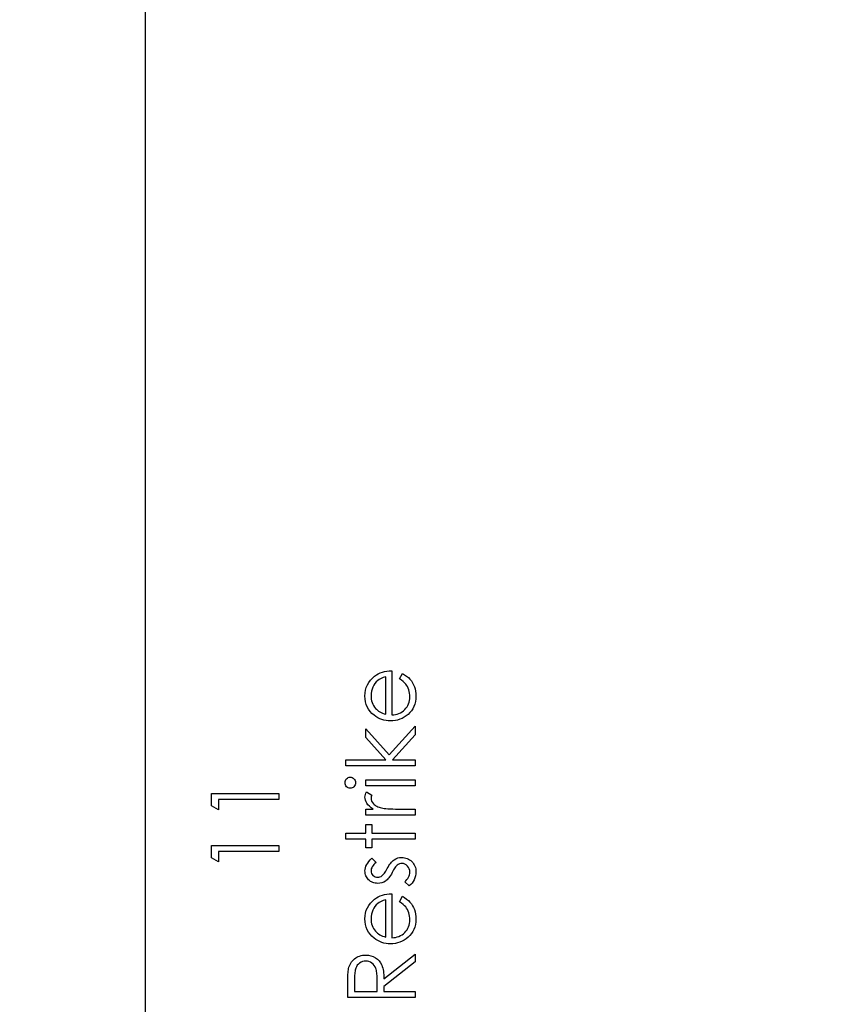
# Model space of a CAD drawing. Header units: inches. Extents: x 0.1 to 87.3, y 0.1 to 33.9.
# Tile 64 of 174: x 29.6 to 31.1, y 18.2 to 20. Entities that reach past the tile are written whole.
import ezdxf

# ---------------------------------------------------------------- set-up
doc = ezdxf.new("R2010")
doc.units = ezdxf.units.IN
doc.header["$MEASUREMENT"] = 0
doc.linetypes.add('CENTERX2', pattern=[0.8, 0.5, -0.1, 0.1, -0.1])
doc.layers.add('DIMENSIONS', color=171, linetype='Continuous')
doc.styles.add('SLDTEXTSTYLE0', font='TXT', dxfattribs={"width": 0.75})
doc.dimstyles.new('SLDDIMSTYLE7', dxfattribs={"dimtxt": 0.125, "dimasz": 0.13, "dimexe": 0, "dimexo": 0.0625, "dimgap": 0.03125, "dimtad": 0, "dimtih": 1, "dimtoh": 1, "dimdec": 1, "dimrnd": 1e-09, "dimzin": 12, "dimdsep": 46, "dimtxsty": 'SLDTEXTSTYLE0', "dimsah": 1, "dimcen": 0.09, "dimadec": 0, "dimazin": 3, "dimtfac": 1, "dimtdec": 1, "dimtofl": 0, "dimtmove": 0, "dimatfit": 3, "dimfxl": 1, "dimfrac": 2, "dimtolj": 1, "dimtzin": 12, "dimarcsym": 0})

# ---------------------------------------------------------------- blocks, each defined once
blk = doc.blocks.new('_D_10')
at = {"layer": 'DIMENSIONS'}
for p, q in [((2.8197, 20.8042), (2.8197, 14.5427)), ((48.3846, 20.3884), (48.3846, 14.5427)), ((2.8197, 14.6677), (27.4208, 14.6677)), ((48.3846, 14.6677), (27.7909, 14.6677))]:
    blk.add_line(p, q, dxfattribs=at)
for centre, start, end in [((27.6426, 14.655), 153.4349, 206.5651), ((27.569, 14.655), 333.4349, 26.5651)]:
    blk.add_arc(centre, 0.2219, start, end, dxfattribs=at)
for points in [[(2.8197, 14.6677), (2.9497, 14.6477), (2.9497, 14.6877)], [(48.3846, 14.6677), (48.2546, 14.6877), (48.2546, 14.6477)]]:
    blk.add_solid(points, dxfattribs=at)
at = {"layer": 'DIMENSIONS', "insert": (27.4442, 14.7169), "char_height": 0.125, "attachment_point": 1, "style": 'SLDTEXTSTYLE0'}
blk.add_mtext('45.6', dxfattribs=at)

msp = doc.modelspace()

# ---------------------------------------------------------------- linework, layer by layer
at = {"color": 7, "linetype": 'CENTERX2'}
msp.add_line((29.85957, 17.28335), (29.85957, 23.59335), dxfattribs=at)
at = {"color": 7, "linetype": 'Continuous'}
msp.add_line((29.85957, 16.36386), (29.85957, 20.59835), dxfattribs=at)
at = {"color": 7, "linetype": 'Continuous', "flags": 128}
for points in [[(30.33095, 18.77242), (30.33618, 18.78239), (30.33618, 18.78239), (30.34036, 18.77993), (30.34411, 18.7773), (30.34744, 18.7745), (30.35035, 18.77149), (30.3529, 18.76831), (30.35511, 18.76496), (30.35701, 18.76138), (30.35856, 18.75762), (30.35979, 18.75364), (30.36069, 18.74941), (30.36122, 18.74493), (30.36139, 18.74019), (30.36139, 18.74019), (30.36117, 18.73494), (30.36049, 18.72998), (30.35936, 18.72532), (30.35779, 18.72094), (30.35576, 18.71688), (30.35328, 18.7131), (30.35035, 18.70959), (30.34697, 18.70641), (30.34331, 18.70356), (30.33953, 18.70108), (30.33562, 18.699), (30.33162, 18.6973), (30.32746, 18.69595), (30.32323, 18.695), (30.31885, 18.69445), (30.31437, 18.69425), (30.31437, 18.69425), (30.31016, 18.69442), (30.30605, 18.6949), (30.30207, 18.69572), (30.29819, 18.69687), (30.29443, 18.69835), (30.2908, 18.70015), (30.28727, 18.70231), (30.28387, 18.70476), (30.28387, 18.70476), (30.27989, 18.70824), (30.27643, 18.712), (30.2735, 18.71603), (30.2711, 18.72036), (30.26924, 18.72497), (30.26792, 18.72985), (30.26712, 18.73501), (30.26684, 18.74047), (30.26684, 18.74047), (30.26712, 18.74608), (30.26797, 18.75141), (30.26937, 18.75644), (30.27135, 18.76118), (30.27385, 18.76563), (30.27696, 18.76979), (30.28061, 18.77367), (30.28482, 18.77725), (30.28482, 18.77725), (30.2881, 18.77956), (30.29155, 18.78153), (30.29524, 18.78324), (30.29909, 18.78461), (30.30315, 18.78572), (30.3074, 18.78652), (30.31186, 18.78699), (30.31652, 18.78719), (30.31652, 18.78719), (30.31652, 18.70546), (30.31652, 18.70546), (30.32012, 18.70569), (30.32358, 18.70619), (30.32686, 18.70699), (30.32997, 18.70809), (30.3329, 18.70944), (30.33567, 18.7111), (30.33828, 18.71305), (30.34073, 18.71528), (30.34294, 18.71773), (30.34486, 18.72031), (30.34649, 18.72304), (30.34782, 18.72592), (30.34885, 18.72893), (30.34957, 18.73208), (30.35002, 18.73536), (30.35017, 18.73879), (30.35017, 18.73879), (30.35005, 18.74215), (30.34965, 18.74543), (30.34897, 18.74868), (30.34802, 18.75189), (30.34687, 18.75497), (30.34554, 18.7578), (30.34404, 18.76038), (30.34236, 18.76273), (30.34033, 18.76501), (30.33775, 18.76739), (30.33462, 18.76987), (30.33094, 18.77242)], [(30.3053, 18.77598), (30.30087, 18.77465), (30.29694, 18.77302), (30.29343, 18.77114), (30.29043, 18.76899), (30.28777, 18.76654), (30.28542, 18.76368), (30.28329, 18.76048), (30.28146, 18.7569), (30.27999, 18.75309), (30.27891, 18.74916), (30.27828, 18.74515), (30.27806, 18.74105), (30.27806, 18.74105), (30.27818, 18.73769), (30.27858, 18.73443), (30.27926, 18.7313), (30.28021, 18.72832), (30.28141, 18.72542), (30.28287, 18.72267), (30.28462, 18.72004), (30.28662, 18.71751), (30.28662, 18.71751), (30.28827, 18.71575), (30.29013, 18.71413), (30.29216, 18.7126), (30.29441, 18.7112), (30.29684, 18.7099), (30.29947, 18.70869), (30.30227, 18.70762), (30.3053, 18.70664), (30.3053, 18.70664), (30.3053, 18.77598)], [(30.23159, 18.61091), (30.23158, 18.62213), (30.23158, 18.62213), (30.3057, 18.62213), (30.3057, 18.62213), (30.26844, 18.6637), (30.26844, 18.6637), (30.26844, 18.67982), (30.26844, 18.67982), (30.31171, 18.6316), (30.31171, 18.6316), (30.35979, 18.68463), (30.35979, 18.68463), (30.35979, 18.66853), (30.35979, 18.66853), (30.3177, 18.62213), (30.3177, 18.62213), (30.35979, 18.62213), (30.35979, 18.62213), (30.35979, 18.61091), (30.35979, 18.61091), (30.23158, 18.61091)], [(30.22998, 18.57961), (30.23016, 18.58169), (30.23068, 18.58362), (30.23158, 18.5854), (30.23281, 18.587), (30.23429, 18.58835), (30.23594, 18.5893), (30.23772, 18.58988), (30.23965, 18.59008), (30.23965, 18.59008), (30.24152, 18.58988), (30.24328, 18.5893), (30.2449, 18.58835), (30.24638, 18.587), (30.24761, 18.5854), (30.24851, 18.58362), (30.24904, 18.58169), (30.24921, 18.57961), (30.24921, 18.57961), (30.24904, 18.57756), (30.24851, 18.57568), (30.24761, 18.5739), (30.24638, 18.5723), (30.2449, 18.57097), (30.24328, 18.57002), (30.24152, 18.56945), (30.23965, 18.56925), (30.23965, 18.56925), (30.23772, 18.56945), (30.23594, 18.57002), (30.23429, 18.57097), (30.23281, 18.5723), (30.23158, 18.5739), (30.23068, 18.57568), (30.23016, 18.57756), (30.22998, 18.57961)], [(30.26845, 18.57405), (30.26844, 18.58527), (30.26844, 18.58527), (30.35979, 18.58527), (30.35979, 18.58527), (30.35979, 18.57405), (30.35979, 18.57405), (30.26844, 18.57405)], [(29.98228, 18.53652), (29.98228, 18.55963), (29.98228, 18.55963), (30.10728, 18.55963), (30.10728, 18.55963), (30.10728, 18.54841), (30.10728, 18.54841), (29.9951, 18.54841), (29.9951, 18.54841), (29.9951, 18.52918), (29.9951, 18.52918), (29.98228, 18.53652)], [(30.26845, 18.51957), (30.26844, 18.53078), (30.26844, 18.53078), (30.28189, 18.53078), (30.28189, 18.53078), (30.27818, 18.53334), (30.27503, 18.53597), (30.27242, 18.53865), (30.27037, 18.5414), (30.26882, 18.54423), (30.26772, 18.54713), (30.26706, 18.55006), (30.26684, 18.55307), (30.26684, 18.55307), (30.26704, 18.5554), (30.26762, 18.5578), (30.26859, 18.56028), (30.26997, 18.56283), (30.26997, 18.56283), (30.27969, 18.55668), (30.27969, 18.55668), (30.27898, 18.55505), (30.27846, 18.55355), (30.27816, 18.55217), (30.27806, 18.55094), (30.27806, 18.55094), (30.27836, 18.54826), (30.27926, 18.54561), (30.28074, 18.54303), (30.28284, 18.54047), (30.28412, 18.53925), (30.28557, 18.5381), (30.2872, 18.53704), (30.28897, 18.53604), (30.2909, 18.53512), (30.29303, 18.53426), (30.29531, 18.53349), (30.29774, 18.53279), (30.29774, 18.53279), (30.29992, 18.53231), (30.30262, 18.53191), (30.30578, 18.53156), (30.30946, 18.53128), (30.31361, 18.53106), (30.3183, 18.53091), (30.32343, 18.53081), (30.32909, 18.53078), (30.32909, 18.53078), (30.35979, 18.53078), (30.35979, 18.53078), (30.35979, 18.51957), (30.35979, 18.51957), (30.26844, 18.51957)], [(30.23159, 18.47469), (30.23158, 18.48591), (30.23158, 18.48591), (30.26844, 18.48591), (30.26844, 18.48591), (30.26844, 18.50194), (30.26844, 18.50194), (30.27966, 18.50194), (30.27966, 18.50194), (30.27966, 18.48591), (30.27966, 18.48591), (30.35979, 18.48591), (30.35979, 18.48591), (30.35979, 18.47469), (30.35979, 18.47469), (30.27966, 18.47469), (30.27966, 18.47469), (30.27966, 18.45867), (30.27966, 18.45867), (30.26844, 18.45867), (30.26844, 18.45867), (30.26844, 18.47469), (30.26844, 18.47469), (30.23158, 18.47469)], [(29.98228, 18.44036), (29.98228, 18.46348), (29.98228, 18.46348), (30.10728, 18.46348), (30.10728, 18.46348), (30.10728, 18.45226), (30.10728, 18.45226), (29.9951, 18.45226), (29.9951, 18.45226), (29.9951, 18.43303), (29.9951, 18.43303), (29.98228, 18.44036)], [(30.27984, 18.43944), (30.28767, 18.43183), (30.28767, 18.43183), (30.28542, 18.42982), (30.28347, 18.42782), (30.28181, 18.42582), (30.28046, 18.42386), (30.27941, 18.42188), (30.27866, 18.41993), (30.27821, 18.41798), (30.27806, 18.41605), (30.27806, 18.41605), (30.27828, 18.4137), (30.27898, 18.41152), (30.28014, 18.40949), (30.28174, 18.40766), (30.28367, 18.40613), (30.28574, 18.40506), (30.28797, 18.40441), (30.29035, 18.40418), (30.29035, 18.40418), (30.29251, 18.40438), (30.29458, 18.40496), (30.29664, 18.40593), (30.29864, 18.40729), (30.29864, 18.40729), (30.29967, 18.40816), (30.30074, 18.40926), (30.30185, 18.41057), (30.303, 18.41209), (30.3042, 18.41385), (30.30545, 18.4158), (30.30673, 18.41795), (30.30806, 18.42033), (30.30806, 18.42033), (30.30971, 18.42324), (30.31134, 18.42589), (30.31296, 18.42832), (30.31459, 18.4305), (30.31617, 18.43243), (30.31775, 18.43413), (30.31932, 18.43558), (30.32088, 18.43678), (30.32088, 18.43678), (30.32411, 18.43864), (30.32756, 18.43999), (30.33117, 18.44076), (30.335, 18.44104), (30.335, 18.44104), (30.3377, 18.44091), (30.34031, 18.44056), (30.34281, 18.43996), (30.34519, 18.43914), (30.34749, 18.43804), (30.34967, 18.43673), (30.35173, 18.43518), (30.3537, 18.43338), (30.35551, 18.4314), (30.35706, 18.42932), (30.35839, 18.42712), (30.35946, 18.42479), (30.36031, 18.42234), (30.36092, 18.41976), (30.36127, 18.41708), (30.36139, 18.41427), (30.36139, 18.41427), (30.36119, 18.41049), (30.36056, 18.40681), (30.35954, 18.4032), (30.35809, 18.39967), (30.35628, 18.39634), (30.35418, 18.39331), (30.35175, 18.39058), (30.34902, 18.38816), (30.34902, 18.38816), (30.34056, 18.39559), (30.34056, 18.39559), (30.34281, 18.39775), (30.34476, 18.39992), (30.34642, 18.40215), (30.34777, 18.40438), (30.34882, 18.40666), (30.34957, 18.40899), (30.35002, 18.41132), (30.35017, 18.4137), (30.35017, 18.4137), (30.3499, 18.41693), (30.34907, 18.41991), (30.34772, 18.42264), (30.34579, 18.42511), (30.34351, 18.42717), (30.34103, 18.42865), (30.33835, 18.42952), (30.33547, 18.42982), (30.33547, 18.42982), (30.3331, 18.42962), (30.33087, 18.42905), (30.32874, 18.42809), (30.32676, 18.42674), (30.32676, 18.42674), (30.32581, 18.42587), (30.32478, 18.42474), (30.32368, 18.42336), (30.32255, 18.42176), (30.32133, 18.41991), (30.32007, 18.4178), (30.31875, 18.41547), (30.31735, 18.4129), (30.31735, 18.4129), (30.31577, 18.41012), (30.31419, 18.40756), (30.31261, 18.40526), (30.31106, 18.40315), (30.30951, 18.4013), (30.30796, 18.3997), (30.3064, 18.3983), (30.30488, 18.39714), (30.30488, 18.39714), (30.3017, 18.39532), (30.29829, 18.39401), (30.29466, 18.39321), (30.2908, 18.39296), (30.2908, 18.39296), (30.28827, 18.39306), (30.28587, 18.39336), (30.28357, 18.39389), (30.28136, 18.39459), (30.27926, 18.39552), (30.27728, 18.39664), (30.2754, 18.39797), (30.27365, 18.3995), (30.27205, 18.4012), (30.27067, 18.403), (30.26949, 18.40491), (30.26854, 18.40691), (30.26779, 18.40904), (30.26727, 18.41127), (30.26694, 18.4136), (30.26684, 18.41605), (30.26684, 18.41605), (30.26704, 18.41895), (30.26764, 18.42186), (30.26867, 18.42479), (30.27009, 18.42772), (30.27192, 18.43062), (30.27415, 18.43355), (30.27678, 18.43651), (30.27984, 18.43944)], [(30.33095, 18.35896), (30.33618, 18.36892), (30.33618, 18.36892), (30.34036, 18.36647), (30.34411, 18.36384), (30.34744, 18.36104), (30.35035, 18.35803), (30.3529, 18.35485), (30.35511, 18.3515), (30.35701, 18.34792), (30.35856, 18.34416), (30.35979, 18.34018), (30.36069, 18.33595), (30.36122, 18.33146), (30.36139, 18.32673), (30.36139, 18.32673), (30.36117, 18.32147), (30.36049, 18.31652), (30.35936, 18.31186), (30.35779, 18.30748), (30.35576, 18.30342), (30.35328, 18.29964), (30.35035, 18.29613), (30.34697, 18.29295), (30.34331, 18.2901), (30.33953, 18.28762), (30.33562, 18.28554), (30.33162, 18.28384), (30.32746, 18.28249), (30.32323, 18.28153), (30.31885, 18.28098), (30.31437, 18.28078), (30.31437, 18.28078), (30.31016, 18.28096), (30.30605, 18.28143), (30.30207, 18.28226), (30.29819, 18.28341), (30.29443, 18.28489), (30.2908, 18.28669), (30.28727, 18.28885), (30.28387, 18.2913), (30.28387, 18.2913), (30.27989, 18.29478), (30.27643, 18.29854), (30.2735, 18.30257), (30.2711, 18.3069), (30.26924, 18.31151), (30.26792, 18.31639), (30.26712, 18.32155), (30.26684, 18.32701), (30.26684, 18.32701), (30.26712, 18.33262), (30.26797, 18.33795), (30.26937, 18.34298), (30.27135, 18.34772), (30.27385, 18.35217), (30.27696, 18.35633), (30.28061, 18.36021), (30.28482, 18.36379), (30.28482, 18.36379), (30.2881, 18.3661), (30.29155, 18.36807), (30.29524, 18.36978), (30.29909, 18.37115), (30.30315, 18.37226), (30.3074, 18.37306), (30.31186, 18.37353), (30.31652, 18.37373), (30.31652, 18.37373), (30.31652, 18.292), (30.31652, 18.292), (30.32012, 18.29223), (30.32358, 18.29273), (30.32686, 18.29353), (30.32997, 18.29463), (30.3329, 18.29598), (30.33567, 18.29764), (30.33828, 18.29959), (30.34073, 18.30182), (30.34294, 18.30427), (30.34486, 18.30685), (30.34649, 18.30958), (30.34782, 18.31246), (30.34885, 18.31546), (30.34957, 18.31862), (30.35002, 18.3219), (30.35017, 18.32533), (30.35017, 18.32533), (30.35005, 18.32869), (30.34965, 18.33197), (30.34897, 18.33522), (30.34802, 18.33843), (30.34687, 18.34151), (30.34554, 18.34434), (30.34404, 18.34691), (30.34236, 18.34927), (30.34033, 18.35155), (30.33775, 18.35393), (30.33462, 18.3564), (30.33094, 18.35896)], [(30.3053, 18.36251), (30.30087, 18.36119), (30.29694, 18.35956), (30.29343, 18.35768), (30.29043, 18.35553), (30.28777, 18.35307), (30.28542, 18.35022), (30.28329, 18.34701), (30.28146, 18.34343), (30.27999, 18.33963), (30.27891, 18.3357), (30.27828, 18.33169), (30.27806, 18.32758), (30.27806, 18.32758), (30.27818, 18.32423), (30.27858, 18.32097), (30.27926, 18.31784), (30.28021, 18.31486), (30.28141, 18.31196), (30.28287, 18.3092), (30.28462, 18.30657), (30.28662, 18.30405), (30.28662, 18.30405), (30.28827, 18.30229), (30.29013, 18.30067), (30.29216, 18.29914), (30.29441, 18.29774), (30.29684, 18.29643), (30.29947, 18.29523), (30.30227, 18.29416), (30.3053, 18.29318), (30.3053, 18.29318), (30.3053, 18.36251)], [(30.23479, 18.18142), (30.23479, 18.20644), (30.23479, 18.20644), (30.23481, 18.21145), (30.23489, 18.21606), (30.23504, 18.22021), (30.23521, 18.22397), (30.23546, 18.2273), (30.23574, 18.2302), (30.23609, 18.23271), (30.23649, 18.23476), (30.23649, 18.23476), (30.23722, 18.23749), (30.23814, 18.24009), (30.23925, 18.24257), (30.24052, 18.2449), (30.242, 18.2471), (30.24365, 18.24918), (30.24548, 18.25114), (30.24748, 18.25294), (30.24966, 18.25459), (30.25194, 18.25602), (30.25434, 18.25722), (30.2569, 18.2582), (30.25953, 18.25897), (30.26231, 18.25952), (30.26521, 18.25985), (30.26822, 18.25995), (30.26822, 18.25995), (30.2732, 18.25965), (30.27786, 18.25872), (30.28221, 18.25717), (30.28627, 18.25502), (30.28993, 18.25229), (30.29311, 18.24903), (30.29581, 18.24523), (30.29804, 18.24092), (30.29897, 18.23852), (30.29979, 18.23591), (30.30047, 18.23308), (30.30104, 18.23003), (30.3015, 18.22675), (30.30182, 18.22327), (30.30202, 18.21956), (30.3021, 18.21563), (30.3021, 18.21563), (30.35979, 18.26155), (30.35979, 18.26155), (30.35979, 18.24768), (30.35979, 18.24768), (30.3021, 18.20176), (30.3021, 18.20176), (30.3021, 18.19264), (30.3021, 18.19264), (30.35979, 18.19264), (30.35979, 18.19264), (30.35979, 18.18142), (30.35979, 18.18142), (30.23479, 18.18142)], [(30.24761, 18.19264), (30.28928, 18.19264), (30.28928, 18.19264), (30.28945, 18.21553), (30.28945, 18.21553), (30.28943, 18.21873), (30.2893, 18.22174), (30.28913, 18.22452), (30.28887, 18.2271), (30.28855, 18.22945), (30.28815, 18.23158), (30.28767, 18.23351), (30.28712, 18.23521), (30.28579, 18.23822), (30.28409, 18.24089), (30.28206, 18.2432), (30.27966, 18.24515), (30.27703, 18.24673), (30.27423, 18.24783), (30.2713, 18.24851), (30.26819, 18.24873), (30.26819, 18.24873), (30.26519, 18.24851), (30.26231, 18.24783), (30.25958, 18.24668), (30.25697, 18.2451), (30.25465, 18.24315), (30.25267, 18.24092), (30.25104, 18.23842), (30.24976, 18.23561), (30.24926, 18.23401), (30.24881, 18.23218), (30.24846, 18.2301), (30.24816, 18.2278), (30.24791, 18.22522), (30.24773, 18.22242), (30.24763, 18.21936), (30.24761, 18.21608), (30.24761, 18.21608), (30.24761, 18.19264)]]:
    msp.add_lwpolyline(points, dxfattribs=at)

# ---------------------------------------------------------------- dimensions: what is measured, and where the dimension line sits
at = {"layer": 'DIMENSIONS'}
dim = msp.add_linear_dim(base=(2.81968, 14.66772), p1=(48.38457, 20.43835), p2=(2.81968, 20.85419), angle=0, text='(<>)', dimstyle='SLDDIMSTYLE7', dxfattribs=at)
dim.commit()
dim.dimension.update_dxf_attribs({"geometry": '_D_10', "text_midpoint": (27.60583, 14.66772), "dimtype": 160})

doc.saveas('drawing.dxf')
